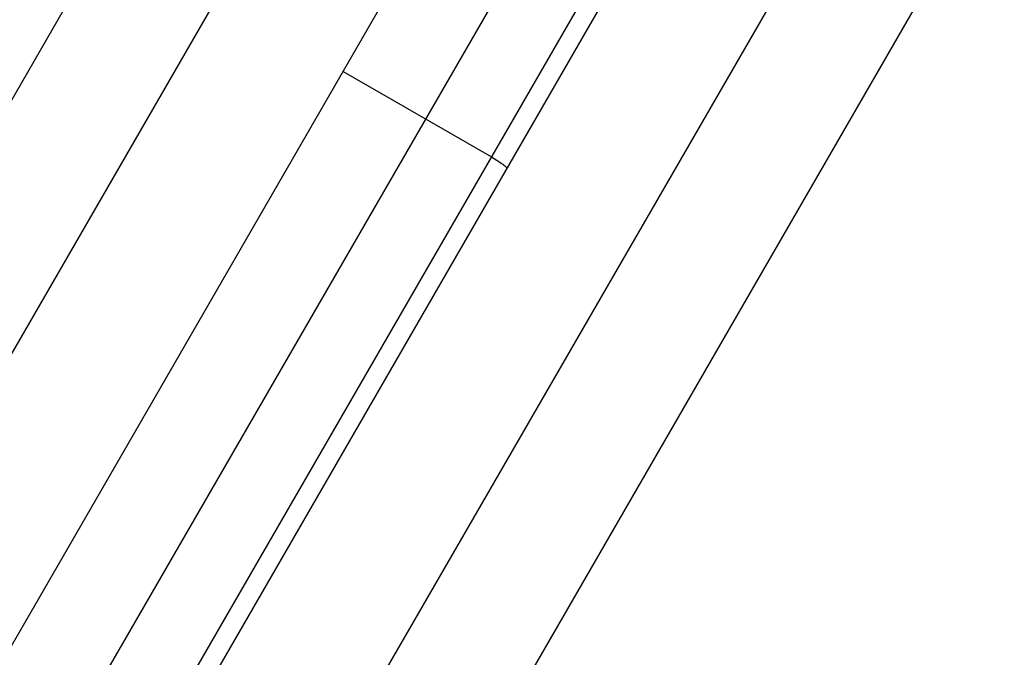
# Model space of a CAD drawing. Header units: millimetres. Extents: x 0 to 7560, y 0 to 5346.
# Tile 8 of 149: x 1382 to 1537, y 512 to 613. Entities that reach past the tile are written whole.
import ezdxf

# ---------------------------------------------------------------- set-up
doc = ezdxf.new("R2010")
doc.units = ezdxf.units.MM
for name, color, linetype in [('A2200401_ABL1314', 7, 'Continuous'), ('A2300501_ABL1332', 7, 'Continuous'), ('A2300601_ABL1551', 7, 'Continuous'), ('A2310201_ABL1508', 7, 'Continuous'), ('A2310201_ABL1674', 7, 'Continuous'), ('M2200901_PBL1315', 7, 'Continuous'), ('M2310301_PBL1509', 7, 'Continuous'), ('M2310301_PBL1675', 7, 'Continuous'), ('아래쪽_5_VBL1311', 7, 'Continuous')]:
    doc.layers.add(name, color=color, linetype=linetype)
doc.styles.add('ROMANS', font='romans.shx', dxfattribs={"oblique": 10, "bigfont": 'whgtxt.shx'})
doc.dimstyles.new('zeus', dxfattribs={"dimtxt": 30, "dimasz": 25, "dimexe": 1, "dimexo": 1, "dimgap": 10, "dimtad": 1, "dimdsep": 46, "dimtxsty": 'ROMANS', "dimcen": 0, "dimclrd": 1, "dimclre": 1, "dimclrt": 2, "dimazin": 2, "dimtfac": 1, "dimtmove": 0, "dimatfit": 3, "dimfxl": 1, "dimarcsym": 0})

# ---------------------------------------------------------------- blocks, each defined once
blk = doc.blocks.new('M2200901_PBL1315', base_point=(1804.37, 652.02))
at = {"layer": 'M2200901_PBL1315', "color": 7}
for p, q in [((1942.33, 863.61), (1674.49, 399.69)), ((1943.47, 859.58), (1678.59, 400.79)), ((1651.11, 413.19), (1844.21, 747.65)), ((1743.9, 573.91), (1767.28, 560.41))]:
    blk.add_line(p, q, dxfattribs=at)
blk.add_open_spline([(1767.28, 560.41), (1767.62, 560.22), (1768.22, 559.85), (1768.99, 559.33), (1769.47, 558.94), (1769.67, 558.72), (1769.71, 558.62), (1769.69, 558.59)], degree=3, knots=[0, 0, 0, 0, 0.376183, 0.695044, 0.910031, 0.969851, 1, 1, 1, 1], dxfattribs=at)
blk = doc.blocks.new('A2200401_ABL1314', base_point=(1804.35, 656.61))
at = {"layer": 'M2200901_PBL1315'}
blk.add_blockref('M2200901_PBL1315', (1804.37, 652.02), dxfattribs=at)
blk = doc.blocks.new('M2310301_PBL1509', base_point=(1781.59, 705.19))
at = {"layer": 'M2310301_PBL1509', "color": 7}
for p, q in [((1659.05, 512.96), (1886.8, 907.42)), ((1676.38, 502.96), (1904.12, 897.42))]:
    blk.add_line(p, q, dxfattribs=at)
blk = doc.blocks.new('A2310201_ABL1508', base_point=(1781.59, 705.19))
at = {"layer": 'M2310301_PBL1509'}
blk.add_blockref('M2310301_PBL1509', (1781.59, 705.19), dxfattribs=at)
blk = doc.blocks.new('A2300501_ABL1332', base_point=(1787.6, 708.62))
at = {"layer": 'A2310201_ABL1508'}
blk.add_blockref('A2310201_ABL1508', (1781.59, 705.19), dxfattribs=at)
blk = doc.blocks.new('M2310301_PBL1675', base_point=(2363.84, 1041.35))
at = {"layer": 'M2310301_PBL1675', "color": 7}
for p, q in [((2136.09, 1051.35), (2591.58, 1051.35)), ((2136.09, 1031.35), (2591.58, 1031.35))]:
    blk.add_line(p, q, dxfattribs=at)
blk = doc.blocks.new('A2310201_ABL1674', base_point=(2363.84, 1041.35))
at = {"layer": 'M2310301_PBL1675'}
blk.add_blockref('M2310301_PBL1675', (2363.84, 1041.35), dxfattribs=at)
blk = doc.blocks.new('A2300601_ABL1551', base_point=(2358.7, 1039.85))
at = {"layer": 'A2310201_ABL1674'}
blk.add_blockref('A2310201_ABL1674', (2363.84, 1041.35), dxfattribs=at)
blk = doc.blocks.new('아래쪽_5_VBL1311', base_point=(2149.54, 993.35))
at = {"layer": 'A2200401_ABL1314'}
blk.add_blockref('A2200401_ABL1314', (1804.35, 656.61), dxfattribs=at)
at = {"layer": 'A2300501_ABL1332'}
blk.add_blockref('A2300501_ABL1332', (1787.6, 708.62), dxfattribs=at)
at = {"layer": 'A2300601_ABL1551', "rotation": 240}
blk.add_blockref('A2300601_ABL1551', (1865.99, 662.39), dxfattribs=at)
blk = doc.blocks.new('*D2352')
at = {"color": 1, "lineweight": -2, "ltscale": 0.3, "transparency": 16777216}
for p, q in [((1323.1, 896.66), (1051.96, 427.03)), ((1477.19, 650.55), (1274.09, 298.78)), ((1074.11, 415.4), (1252.94, 312.15))]:
    blk.add_line(p, q, dxfattribs=at)
at = {"color": 1, "ltscale": 0.3, "transparency": 16777216}
for points in [[(1076.19, 419), (1072.03, 411.79), (1052.46, 427.9)], [(1255.03, 315.75), (1250.86, 308.54), (1274.59, 299.65)]]:
    blk.add_solid(points, dxfattribs=at)
at = {"layer": 'Defpoints', "color": 0, "ltscale": 0.3, "transparency": 16777216}
for p in [(1323.6, 897.53), (1477.69, 651.41), (1274.59, 299.65)]:
    blk.add_point(p, dxfattribs=at)
at = {"color": 2, "ltscale": 0.3, "transparency": 16777216, "insert": (1176.03, 385.42), "char_height": 30, "attachment_point": 5, "rotation": 330, "style": 'ROMANS'}
blk.add_mtext('256.5', dxfattribs=at)

msp = doc.modelspace()

# ---------------------------------------------------------------- block references
at = {"layer": '아래쪽_5_VBL1311'}
msp.add_blockref('아래쪽_5_VBL1311', (1838.846, 1023.804), dxfattribs=at)

# ---------------------------------------------------------------- dimensions: what is measured, and where the dimension line sits
at = {"ltscale": 0.3}
dim = msp.add_linear_dim(base=(1274.594, 299.645), p1=(1323.601, 897.528), p2=(1477.687, 651.413), angle=330, dimstyle='zeus', dxfattribs=at)
dim.commit()
dim.dimension.update_dxf_attribs({"geometry": '*D2352', "text_midpoint": (1176.027, 385.421)})

doc.saveas('drawing.dxf')
